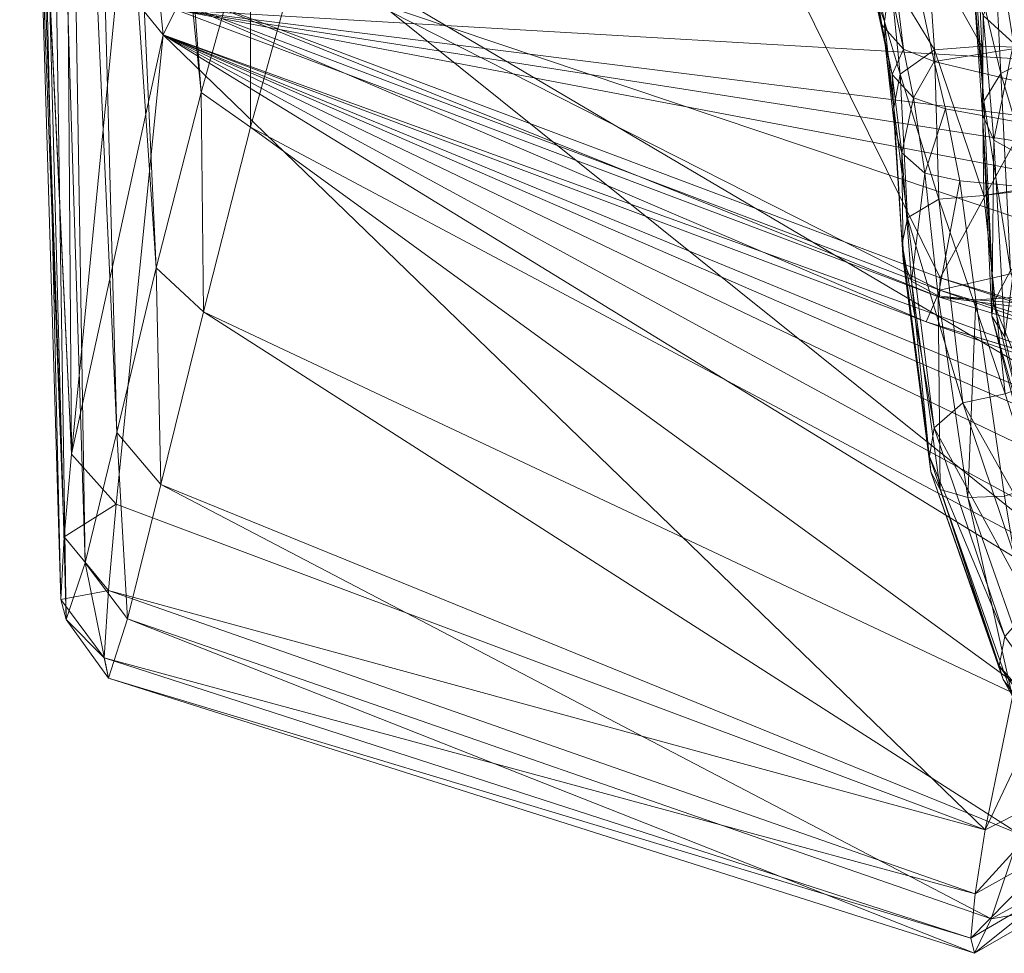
# Model space of a CAD drawing. Header units: inches. Extents: x 813 to 1305, y 19 to 194.
# Tile 41 of 256: x 1162.43 to 1163.94, y 58.33 to 59.76. Entities that reach past the tile are written whole.
import ezdxf

# ---------------------------------------------------------------- set-up
doc = ezdxf.new("R2010")
doc.units = ezdxf.units.IN
doc.header["$MEASUREMENT"] = 0
doc.layers.add('CET color Grey98', color=7, linetype='Continuous', true_color=0xfafafa)
doc.layers.add('CET color Grey99', color=7, linetype='Continuous', true_color=0xfcfcfc)
doc.layers.add('CET Default', color=7, linetype='Continuous')

# ---------------------------------------------------------------- blocks, each defined once
blk = doc.blocks.new('*C286')
at = {"layer": 'CET color Grey98', "linetype": 'Continuous', "lineweight": 0}
for points in [[(8.5073, 21.328, 15.9552), (8.5049, 21.299, 16.171), (8.6258, 21.3963, 15.9412), (8.5073, 21.328, 15.9552)], [(8.5049, 21.299, 16.171), (8.6315, 21.3731, 16.1784), (8.6258, 21.3963, 15.9412), (8.5049, 21.299, 16.171)], [(8.5073, 21.328, 15.9552), (8.6258, 21.3963, 15.9412), (8.6006, 21.3435, 15.7113), (8.5073, 21.328, 15.9552)], [(8.6006, 21.3435, 15.7113), (8.6258, 21.3963, 15.9412), (9.921, 20.8846, 15.6506), (8.6006, 21.3435, 15.7113)], [(8.6258, 21.3963, 15.9412), (9.9501, 20.9754, 15.9363), (9.921, 20.8846, 15.6506), (8.6258, 21.3963, 15.9412)], [(8.6258, 21.3963, 15.9412), (8.6315, 21.3731, 16.1784), (9.9501, 20.9754, 15.9363), (8.6258, 21.3963, 15.9412)], [(8.5049, 21.299, 16.171), (8.4923, 21.2313, 16.3781), (8.6315, 21.3731, 16.1784), (8.5049, 21.299, 16.171)], [(8.4923, 21.2313, 16.3781), (8.6249, 21.3052, 16.4073), (8.6315, 21.3731, 16.1784), (8.4923, 21.2313, 16.3781)], [(8.6315, 21.3731, 16.1784), (8.6249, 21.3052, 16.4073), (9.9566, 20.9442, 16.2378), (8.6315, 21.3731, 16.1784)], [(8.6315, 21.3731, 16.1784), (9.9566, 20.9442, 16.2378), (9.9501, 20.9754, 15.9363), (8.6315, 21.3731, 16.1784)], [(8.4909, 21.2838, 15.7438), (8.6006, 21.3435, 15.7113), (8.5568, 21.2143, 15.5172), (8.4909, 21.2838, 15.7438)], [(8.4909, 21.2838, 15.7438), (8.5073, 21.328, 15.9552), (8.6006, 21.3435, 15.7113), (8.4909, 21.2838, 15.7438)], [(8.5568, 21.2143, 15.5172), (8.6006, 21.3435, 15.7113), (9.8698, 20.6791, 15.4352), (8.5568, 21.2143, 15.5172)], [(8.6006, 21.3435, 15.7113), (9.921, 20.8846, 15.6506), (9.8698, 20.6791, 15.4352), (8.6006, 21.3435, 15.7113)], [(8.4923, 21.2313, 16.3781), (8.473, 21.1384, 16.5748), (8.6249, 21.3052, 16.4073), (8.4923, 21.2313, 16.3781)], [(8.473, 21.1384, 16.5748), (8.6093, 21.2074, 16.6251), (8.6249, 21.3052, 16.4073), (8.473, 21.1384, 16.5748)], [(8.6249, 21.3052, 16.4073), (8.6093, 21.2074, 16.6251), (9.9502, 20.8415, 16.5235), (8.6249, 21.3052, 16.4073)], [(8.6249, 21.3052, 16.4073), (9.9502, 20.8415, 16.5235), (9.9566, 20.9442, 16.2378), (8.6249, 21.3052, 16.4073)], [(8.3809, 21.2572, 41.0315), (8.3866, 21.2388, 41.066), (8.5822, 20.9775, 40.875), (8.3809, 21.2572, 41.0315)], [(8.3809, 21.2572, 41.0315), (8.5822, 20.9775, 40.875), (8.5681, 21.0018, 40.8216), (8.3809, 21.2572, 41.0315)], [(8.3866, 21.2388, 41.066), (8.3781, 21.1949, 41.1175), (8.5881, 20.9569, 40.9082), (8.3866, 21.2388, 41.066)], [(8.3866, 21.2388, 41.066), (8.5881, 20.9569, 40.9082), (8.5822, 20.9775, 40.875), (8.3866, 21.2388, 41.066)], [(7.0701, 21.0046, 17.6302), (6.0846, 21.227, 17.5186), (8.6998, 20.4307, 18.0492), (7.0701, 21.0046, 17.6302)], [(6.0846, 21.227, 17.5186), (7.504, 20.7929, 17.8769), (8.6998, 20.4307, 18.0492), (6.0846, 21.227, 17.5186)], [(8.5006, 21.0294, 15.3777), (8.5568, 21.2143, 15.5172), (9.8049, 20.4152, 15.2999), (8.5006, 21.0294, 15.3777)], [(8.5568, 21.2143, 15.5172), (9.8698, 20.6791, 15.4352), (9.8049, 20.4152, 15.2999), (8.5568, 21.2143, 15.5172)], [(8.473, 21.1384, 16.5748), (8.3885, 20.7403, 17.3458), (8.6093, 21.2074, 16.6251), (8.473, 21.1384, 16.5748)], [(8.3885, 20.7403, 17.3458), (8.5286, 20.8127, 17.397), (8.6093, 21.2074, 16.6251), (8.3885, 20.7403, 17.3458)], [(8.6093, 21.2074, 16.6251), (8.5286, 20.8127, 17.397), (9.8664, 19.9918, 18.2418), (8.6093, 21.2074, 16.6251)], [(8.6093, 21.2074, 16.6251), (9.9382, 20.7093, 16.7973), (9.9502, 20.8415, 16.5235), (8.6093, 21.2074, 16.6251)], [(9.9382, 20.7093, 16.7973), (8.6093, 21.2074, 16.6251), (9.8664, 19.9918, 18.2418), (9.9382, 20.7093, 16.7973)], [(8.3781, 21.1949, 41.1175), (8.5796, 20.9118, 40.9605), (8.5881, 20.9569, 40.9082), (8.3781, 21.1949, 41.1175)], [(8.4406, 20.8204, 15.2787), (8.5006, 21.0294, 15.3777), (9.7327, 20.1327, 15.2141), (8.4406, 20.8204, 15.2787)], [(8.5006, 21.0294, 15.3777), (9.8049, 20.4152, 15.2999), (9.7327, 20.1327, 15.2141), (8.5006, 21.0294, 15.3777)], [(8.0437, 20.741, 17.7565), (7.0701, 21.0046, 17.6302), (9.8664, 19.9918, 18.2418), (8.0437, 20.741, 17.7565)], [(7.0701, 21.0046, 17.6302), (8.6998, 20.4307, 18.0492), (9.8664, 19.9918, 18.2418), (7.0701, 21.0046, 17.6302)], [(8.5284, 21.0051, 40.775), (8.6361, 20.699, 40.606), (8.5798, 20.697, 40.5884), (8.5284, 21.0051, 40.775)], [(8.5284, 21.0051, 40.775), (8.5681, 21.0018, 40.8216), (8.6361, 20.699, 40.606), (8.5284, 21.0051, 40.775)], [(8.5681, 21.0018, 40.8216), (8.6784, 20.6871, 40.6477), (8.6361, 20.699, 40.606), (8.5681, 21.0018, 40.8216)], [(8.5681, 21.0018, 40.8216), (8.5822, 20.9775, 40.875), (8.6784, 20.6871, 40.6477), (8.5681, 21.0018, 40.8216)], [(8.5822, 20.9775, 40.875), (8.6926, 20.6597, 40.6987), (8.6784, 20.6871, 40.6477), (8.5822, 20.9775, 40.875)], [(8.5822, 20.9775, 40.875), (8.5881, 20.9569, 40.9082), (8.6926, 20.6597, 40.6987), (8.5822, 20.9775, 40.875)], [(9.921, 20.8846, 15.6506), (9.9501, 20.9754, 15.9363), (9.9858, 20.7992, 15.675), (9.921, 20.8846, 15.6506)], [(9.9501, 20.9754, 15.9363), (10.0147, 20.8859, 15.9454), (9.9858, 20.7992, 15.675), (9.9501, 20.9754, 15.9363)], [(9.9501, 20.9754, 15.9363), (9.9566, 20.9442, 16.2378), (10.0147, 20.8859, 15.9454), (9.9501, 20.9754, 15.9363)], [(8.5881, 20.9569, 40.9082), (8.5796, 20.9118, 40.9605), (8.6948, 20.6365, 40.7304), (8.5881, 20.9569, 40.9082)], [(8.5881, 20.9569, 40.9082), (8.6948, 20.6365, 40.7304), (8.6926, 20.6597, 40.6987), (8.5881, 20.9569, 40.9082)], [(9.9566, 20.9442, 16.2378), (9.9502, 20.8415, 16.5235), (10.023, 20.8554, 16.231), (9.9566, 20.9442, 16.2378)], [(9.9566, 20.9442, 16.2378), (10.023, 20.8554, 16.231), (10.0147, 20.8859, 15.9454), (9.9566, 20.9442, 16.2378)], [(8.5796, 20.9118, 40.9605), (8.5387, 20.8658, 40.988), (8.6875, 20.5928, 40.7843), (8.5796, 20.9118, 40.9605)], [(8.5796, 20.9118, 40.9605), (8.6875, 20.5928, 40.7843), (8.6948, 20.6365, 40.7304), (8.5796, 20.9118, 40.9605)], [(9.8698, 20.6791, 15.4352), (9.921, 20.8846, 15.6506), (9.9371, 20.5998, 15.4756), (9.8698, 20.6791, 15.4352)], [(9.921, 20.8846, 15.6506), (9.9858, 20.7992, 15.675), (9.9371, 20.5998, 15.4756), (9.921, 20.8846, 15.6506)], [(9.9858, 20.7992, 15.675), (10.0147, 20.8859, 15.9454), (10.0456, 18.8782, 16.501), (9.9858, 20.7992, 15.675)], [(10.0147, 20.8859, 15.9454), (10.0667, 18.9313, 16.5929), (10.0456, 18.8782, 16.501), (10.0147, 20.8859, 15.9454)], [(10.0147, 20.8859, 15.9454), (10.023, 20.8554, 16.231), (10.0667, 18.9313, 16.5929), (10.0147, 20.8859, 15.9454)], [(8.5387, 20.8658, 40.988), (8.4826, 20.841, 40.983), (8.6435, 20.5545, 40.8168), (8.5387, 20.8658, 40.988)], [(8.5387, 20.8658, 40.988), (8.6435, 20.5545, 40.8168), (8.6875, 20.5928, 40.7843), (8.5387, 20.8658, 40.988)], [(9.9502, 20.8415, 16.5235), (10.0179, 20.7594, 16.5028), (10.023, 20.8554, 16.231), (9.9502, 20.8415, 16.5235)], [(10.023, 20.8554, 16.231), (10.0179, 20.7594, 16.5028), (10.0799, 18.9576, 16.6973), (10.023, 20.8554, 16.231)], [(10.023, 20.8554, 16.231), (10.0799, 18.9576, 16.6973), (10.0667, 18.9313, 16.5929), (10.023, 20.8554, 16.231)], [(8.4826, 20.841, 40.983), (8.5791, 20.5408, 40.8167), (8.6435, 20.5545, 40.8168), (8.4826, 20.841, 40.983)], [(9.9502, 20.8415, 16.5235), (9.9382, 20.7093, 16.7973), (10.0179, 20.7594, 16.5028), (9.9502, 20.8415, 16.5235)], [(8.3805, 20.5992, 15.2105), (8.4406, 20.8204, 15.2787), (9.6537, 19.8472, 15.1445), (8.3805, 20.5992, 15.2105)], [(8.4406, 20.8204, 15.2787), (9.7327, 20.1327, 15.2141), (9.6537, 19.8472, 15.1445), (8.4406, 20.8204, 15.2787)], [(9.8664, 19.9918, 18.2418), (8.5286, 20.8127, 17.397), (8.4742, 20.7485, 17.5452), (9.8664, 19.9918, 18.2418)], [(7.504, 20.7929, 17.8769), (7.4859, 20.7429, 17.8966), (8.6789, 20.3819, 18.0693), (7.504, 20.7929, 17.8769)], [(8.6998, 20.4307, 18.0492), (7.504, 20.7929, 17.8769), (8.6789, 20.3819, 18.0693), (8.6998, 20.4307, 18.0492)], [(9.9371, 20.5998, 15.4756), (9.9858, 20.7992, 15.675), (10.0184, 18.8029, 16.4277), (9.9371, 20.5998, 15.4756)], [(9.9858, 20.7992, 15.675), (10.0456, 18.8782, 16.501), (10.0184, 18.8029, 16.4277), (9.9858, 20.7992, 15.675)], [(7.4829, 20.7567, 17.9988), (5.8569, 20.7423, 18.611), (8.6794, 20.393, 18.1724), (7.4829, 20.7567, 17.9988)], [(8.6781, 20.3631, 18.1111), (7.4813, 20.7256, 17.9378), (7.4829, 20.7567, 17.9988), (8.6781, 20.3631, 18.1111)], [(8.6794, 20.393, 18.1724), (8.6781, 20.3631, 18.1111), (7.4829, 20.7567, 17.9988), (8.6794, 20.393, 18.1724)], [(8.4742, 20.7485, 17.5452), (8.3652, 20.71, 17.6705), (9.8664, 19.9918, 18.2418), (8.4742, 20.7485, 17.5452)], [(9.9382, 20.7093, 16.7973), (10.0068, 20.6329, 16.7624), (10.0179, 20.7594, 16.5028), (9.9382, 20.7093, 16.7973)], [(10.0179, 20.7594, 16.5028), (10.0068, 20.6329, 16.7624), (10.0858, 18.9617, 16.806), (10.0179, 20.7594, 16.5028)], [(10.0179, 20.7594, 16.5028), (10.0858, 18.9617, 16.806), (10.0799, 18.9576, 16.6973), (10.0179, 20.7594, 16.5028)], [(5.8569, 20.7423, 18.611), (6.8105, 20.5307, 18.7256), (8.6794, 20.393, 18.1724), (5.8569, 20.7423, 18.611)], [(8.6789, 20.3819, 18.0693), (7.4859, 20.7429, 17.8966), (8.4137, 20.3207, 18.012), (8.6789, 20.3819, 18.0693)], [(8.2105, 20.7099, 17.742), (8.0437, 20.741, 17.7565), (9.8664, 19.9918, 18.2418), (8.2105, 20.7099, 17.742)], [(7.4813, 20.7256, 17.9378), (8.6781, 20.3631, 18.1111), (8.153, 19.404, 17.3369), (7.4813, 20.7256, 17.9378)], [(9.8664, 19.9918, 18.2418), (8.3652, 20.71, 17.6705), (8.2105, 20.7099, 17.742), (9.8664, 19.9918, 18.2418)], [(9.9382, 20.7093, 16.7973), (9.8664, 19.9918, 18.2418), (10.0068, 20.6329, 16.7624), (9.9382, 20.7093, 16.7973)], [(8.6239, 20.3971, 40.4077), (7.4692, 20.3239, 39.9251), (8.5798, 20.697, 40.5884), (8.6239, 20.3971, 40.4077)], [(8.5798, 20.697, 40.5884), (8.6361, 20.699, 40.606), (8.6239, 20.3971, 40.4077), (8.5798, 20.697, 40.5884)], [(8.6361, 20.699, 40.606), (8.6815, 20.3909, 40.4209), (8.6239, 20.3971, 40.4077), (8.6361, 20.699, 40.606)], [(8.6361, 20.699, 40.606), (8.6784, 20.6871, 40.6477), (8.6815, 20.3909, 40.4209), (8.6361, 20.699, 40.606)], [(8.6784, 20.6871, 40.6477), (8.7222, 20.3682, 40.4564), (8.6815, 20.3909, 40.4209), (8.6784, 20.6871, 40.6477)], [(8.6784, 20.6871, 40.6477), (8.6926, 20.6597, 40.6987), (8.7222, 20.3682, 40.4564), (8.6784, 20.6871, 40.6477)], [(9.8049, 20.4152, 15.2999), (9.8698, 20.6791, 15.4352), (9.877, 20.3481, 15.3485), (9.8049, 20.4152, 15.2999)], [(9.8698, 20.6791, 15.4352), (9.9371, 20.5998, 15.4756), (9.877, 20.3481, 15.3485), (9.8698, 20.6791, 15.4352)], [(8.6926, 20.6597, 40.6987), (8.735, 20.3356, 40.5042), (8.7222, 20.3682, 40.4564), (8.6926, 20.6597, 40.6987)], [(8.6926, 20.6597, 40.6987), (8.6948, 20.6365, 40.7304), (8.735, 20.3356, 40.5042), (8.6926, 20.6597, 40.6987)], [(8.6948, 20.6365, 40.7304), (8.6875, 20.5928, 40.7843), (8.7364, 20.3111, 40.5348), (8.6948, 20.6365, 40.7304)], [(8.6948, 20.6365, 40.7304), (8.7364, 20.3111, 40.5348), (8.735, 20.3356, 40.5042), (8.6948, 20.6365, 40.7304)], [(9.8664, 19.9918, 18.2418), (9.9355, 19.906, 18.2244), (10.0068, 20.6329, 16.7624), (9.8664, 19.9918, 18.2418)], [(10.0068, 20.6329, 16.7624), (9.9355, 19.906, 18.2244), (10.022, 18.6021, 18.0046), (10.0068, 20.6329, 16.7624)], [(10.0068, 20.6329, 16.7624), (10.0855, 18.9495, 16.9146), (10.0858, 18.9617, 16.806), (10.0068, 20.6329, 16.7624)], [(10.0855, 18.9495, 16.9146), (10.0068, 20.6329, 16.7624), (10.022, 18.6021, 18.0046), (10.0855, 18.9495, 16.9146)], [(8.3805, 20.5992, 15.2105), (9.6537, 19.8472, 15.1445), (5.7109, 9.8853, 12.6152), (8.3805, 20.5992, 15.2105)], [(9.877, 20.3481, 15.3485), (9.9371, 20.5998, 15.4756), (9.9881, 18.7147, 16.3719), (9.877, 20.3481, 15.3485)], [(9.9371, 20.5998, 15.4756), (10.0184, 18.8029, 16.4277), (9.9881, 18.7147, 16.3719), (9.9371, 20.5998, 15.4756)], [(8.6875, 20.5928, 40.7843), (8.6435, 20.5545, 40.8168), (8.7282, 20.2715, 40.5909), (8.6875, 20.5928, 40.7843)], [(8.6875, 20.5928, 40.7843), (8.7282, 20.2715, 40.5909), (8.7364, 20.3111, 40.5348), (8.6875, 20.5928, 40.7843)], [(8.6435, 20.5545, 40.8168), (8.5791, 20.5408, 40.8167), (8.6806, 20.2429, 40.6284), (8.6435, 20.5545, 40.8168)], [(8.6435, 20.5545, 40.8168), (8.6806, 20.2429, 40.6284), (8.7282, 20.2715, 40.5909), (8.6435, 20.5545, 40.8168)], [(8.5791, 20.5408, 40.8167), (7.388, 20.0864, 40.0639), (8.6116, 20.2372, 40.6318), (8.5791, 20.5408, 40.8167)], [(8.5791, 20.5408, 40.8167), (8.6116, 20.2372, 40.6318), (8.6806, 20.2429, 40.6284), (8.5791, 20.5408, 40.8167)], [(6.8105, 20.5307, 18.7256), (7.7527, 20.2809, 18.8561), (9.8466, 19.9535, 18.3686), (6.8105, 20.5307, 18.7256)], [(8.6794, 20.393, 18.1724), (6.8105, 20.5307, 18.7256), (9.8466, 19.9535, 18.3686), (8.6794, 20.393, 18.1724)], [(8.6998, 20.4307, 18.0492), (8.6789, 20.3819, 18.0693), (9.8419, 19.9421, 18.2617), (8.6998, 20.4307, 18.0492)], [(9.8664, 19.9918, 18.2418), (8.6998, 20.4307, 18.0492), (9.8419, 19.9421, 18.2617), (9.8664, 19.9918, 18.2418)], [(9.7327, 20.1327, 15.2141), (9.8049, 20.4152, 15.2999), (9.8084, 20.0797, 15.267), (9.7327, 20.1327, 15.2141)], [(9.8049, 20.4152, 15.2999), (9.877, 20.3481, 15.3485), (9.8084, 20.0797, 15.267), (9.8049, 20.4152, 15.2999)], [(8.6484, 20.2151, 40.2433), (7.4692, 20.3239, 39.9251), (8.6239, 20.3971, 40.4077), (8.6484, 20.2151, 40.2433)], [(8.6239, 20.3971, 40.4077), (8.6815, 20.3909, 40.4209), (8.6484, 20.2151, 40.2433), (8.6239, 20.3971, 40.4077)], [(8.6815, 20.3909, 40.4209), (8.7016, 20.2031, 40.255), (8.6484, 20.2151, 40.2433), (8.6815, 20.3909, 40.4209)], [(9.8449, 19.9236, 18.3084), (8.6781, 20.3631, 18.1111), (8.6794, 20.393, 18.1724), (9.8449, 19.9236, 18.3084)], [(9.8466, 19.9535, 18.3686), (9.8449, 19.9236, 18.3084), (8.6794, 20.393, 18.1724), (9.8466, 19.9535, 18.3686)], [(8.6815, 20.3909, 40.4209), (8.7222, 20.3682, 40.4564), (8.7016, 20.2031, 40.255), (8.6815, 20.3909, 40.4209)], [(8.6789, 20.3819, 18.0693), (8.4137, 20.3207, 18.012), (9.5565, 19.9367, 18.1895), (8.6789, 20.3819, 18.0693)], [(9.8419, 19.9421, 18.2617), (8.6789, 20.3819, 18.0693), (9.5565, 19.9367, 18.1895), (9.8419, 19.9421, 18.2617)], [(8.153, 19.404, 17.3369), (8.6781, 20.3631, 18.1111), (9.2817, 19.1446, 17.5506), (8.153, 19.404, 17.3369)], [(8.6781, 20.3631, 18.1111), (9.8449, 19.9236, 18.3084), (9.2817, 19.1446, 17.5506), (8.6781, 20.3631, 18.1111)], [(8.7222, 20.3682, 40.4564), (8.7371, 20.172, 40.2841), (8.7016, 20.2031, 40.255), (8.7222, 20.3682, 40.4564)], [(8.7222, 20.3682, 40.4564), (8.735, 20.3356, 40.5042), (8.7371, 20.172, 40.2841), (8.7222, 20.3682, 40.4564)], [(9.8084, 20.0797, 15.267), (9.877, 20.3481, 15.3485), (9.9568, 18.6194, 16.3289), (9.8084, 20.0797, 15.267)], [(9.877, 20.3481, 15.3485), (9.9881, 18.7147, 16.3719), (9.9568, 18.6194, 16.3289), (9.877, 20.3481, 15.3485)], [(8.735, 20.3356, 40.5042), (8.7364, 20.3111, 40.5348), (8.7481, 20.1329, 40.3229), (8.735, 20.3356, 40.5042)], [(8.735, 20.3356, 40.5042), (8.7481, 20.1329, 40.3229), (8.7371, 20.172, 40.2841), (8.735, 20.3356, 40.5042)], [(8.6702, 20.1046, 40.0239), (7.4692, 20.3239, 39.9251), (8.6484, 20.2151, 40.2433), (8.6702, 20.1046, 40.0239)], [(8.6875, 20.0323, 39.7878), (7.4692, 20.3239, 39.9251), (8.6702, 20.1046, 40.0239), (8.6875, 20.0323, 39.7878)], [(7.559, 19.8502, 38.1123), (7.4692, 20.3239, 39.9251), (8.6875, 20.0323, 39.7878), (7.559, 19.8502, 38.1123)], [(8.7364, 20.3111, 40.5348), (8.7282, 20.2715, 40.5909), (8.7491, 20.1029, 40.3477), (8.7364, 20.3111, 40.5348)], [(8.7364, 20.3111, 40.5348), (8.7491, 20.1029, 40.3477), (8.7481, 20.1329, 40.3229), (8.7364, 20.3111, 40.5348)], [(9.8466, 19.9535, 18.3686), (7.7527, 20.2809, 18.8561), (8.0417, 20.1799, 18.9292), (9.8466, 19.9535, 18.3686)], [(8.7282, 20.2715, 40.5909), (8.6806, 20.2429, 40.6284), (8.7395, 20.0517, 40.3935), (8.7282, 20.2715, 40.5909)], [(8.7282, 20.2715, 40.5909), (8.7395, 20.0517, 40.3935), (8.7491, 20.1029, 40.3477), (8.7282, 20.2715, 40.5909)], [(7.388, 20.0864, 40.0639), (7.4238, 20.0417, 39.9192), (8.6116, 20.2372, 40.6318), (7.388, 20.0864, 40.0639)], [(8.6116, 20.2372, 40.6318), (7.4238, 20.0417, 39.9192), (8.6144, 20.0091, 40.4219), (8.6116, 20.2372, 40.6318)], [(8.6806, 20.2429, 40.6284), (8.6116, 20.2372, 40.6318), (8.6871, 20.0144, 40.4219), (8.6806, 20.2429, 40.6284)], [(8.6116, 20.2372, 40.6318), (8.6144, 20.0091, 40.4219), (8.6871, 20.0144, 40.4219), (8.6116, 20.2372, 40.6318)], [(8.6806, 20.2429, 40.6284), (8.6871, 20.0144, 40.4219), (8.7395, 20.0517, 40.3935), (8.6806, 20.2429, 40.6284)], [(8.6484, 20.2151, 40.2433), (8.7016, 20.2031, 40.255), (8.6702, 20.1046, 40.0239), (8.6484, 20.2151, 40.2433)], [(8.7016, 20.2031, 40.255), (8.7189, 20.0879, 40.0352), (8.6702, 20.1046, 40.0239), (8.7016, 20.2031, 40.255)], [(8.7016, 20.2031, 40.255), (8.7371, 20.172, 40.2841), (8.7189, 20.0879, 40.0352), (8.7016, 20.2031, 40.255)], [(9.8466, 19.9535, 18.3686), (8.0417, 20.1799, 18.9292), (8.2692, 20.0453, 19.0963), (9.8466, 19.9535, 18.3686)], [(8.7371, 20.172, 40.2841), (8.7516, 20.0523, 40.0572), (8.7189, 20.0879, 40.0352), (8.7371, 20.172, 40.2841)], [(8.7371, 20.172, 40.2841), (8.7481, 20.1329, 40.3229), (8.7516, 20.0523, 40.0572), (8.7371, 20.172, 40.2841)], [(8.7481, 20.1329, 40.3229), (8.7491, 20.1029, 40.3477), (8.7625, 20.007, 40.0818), (8.7481, 20.1329, 40.3229)], [(8.7481, 20.1329, 40.3229), (8.7625, 20.007, 40.0818), (8.7516, 20.0523, 40.0572), (8.7481, 20.1329, 40.3229)], [(9.6537, 19.8472, 15.1445), (9.7327, 20.1327, 15.2141), (9.7328, 19.8084, 15.2023), (9.6537, 19.8472, 15.1445)], [(9.7327, 20.1327, 15.2141), (9.8084, 20.0797, 15.267), (9.7328, 19.8084, 15.2023), (9.7327, 20.1327, 15.2141)], [(8.6702, 20.1046, 40.0239), (8.7189, 20.0879, 40.0352), (8.6875, 20.0323, 39.7878), (8.6702, 20.1046, 40.0239)], [(8.7491, 20.1029, 40.3477), (8.7395, 20.0517, 40.3935), (8.7637, 19.9711, 40.1009), (8.7491, 20.1029, 40.3477)], [(8.7491, 20.1029, 40.3477), (8.7637, 19.9711, 40.1009), (8.7625, 20.007, 40.0818), (8.7491, 20.1029, 40.3477)], [(8.7189, 20.0879, 40.0352), (8.7346, 20.0134, 39.7955), (8.6875, 20.0323, 39.7878), (8.7189, 20.0879, 40.0352)], [(8.7189, 20.0879, 40.0352), (8.7516, 20.0523, 40.0572), (8.7346, 20.0134, 39.7955), (8.7189, 20.0879, 40.0352)], [(9.7328, 19.8084, 15.2023), (9.8084, 20.0797, 15.267), (9.9255, 18.5204, 16.295), (9.7328, 19.8084, 15.2023)], [(9.8084, 20.0797, 15.267), (9.9568, 18.6194, 16.3289), (9.9255, 18.5204, 16.295), (9.8084, 20.0797, 15.267)], [(8.6144, 20.0091, 40.4219), (7.4238, 20.0417, 39.9192), (8.621, 19.8615, 40.1493), (8.6144, 20.0091, 40.4219)], [(8.621, 19.8615, 40.1493), (7.4238, 20.0417, 39.9192), (8.6359, 19.7692, 39.8524), (8.621, 19.8615, 40.1493)], [(8.6359, 19.7692, 39.8524), (7.4238, 20.0417, 39.9192), (8.7025, 19.2998, 38.0488), (8.6359, 19.7692, 39.8524)], [(7.4238, 20.0417, 39.9192), (7.4769, 19.561, 38.1091), (8.7025, 19.2998, 38.0488), (7.4238, 20.0417, 39.9192)], [(9.8466, 19.9535, 18.3686), (8.2692, 20.0453, 19.0963), (8.3792, 19.8981, 19.3496), (9.8466, 19.9535, 18.3686)], [(8.7395, 20.0517, 40.3935), (8.6871, 20.0144, 40.4219), (8.7541, 19.9039, 40.1318), (8.7395, 20.0517, 40.3935)], [(8.7516, 20.0523, 40.0572), (8.7673, 19.9761, 39.8073), (8.7346, 20.0134, 39.7955), (8.7516, 20.0523, 40.0572)], [(8.7395, 20.0517, 40.3935), (8.7541, 19.9039, 40.1318), (8.7637, 19.9711, 40.1009), (8.7395, 20.0517, 40.3935)], [(8.7516, 20.0523, 40.0572), (8.7625, 20.007, 40.0818), (8.7673, 19.9761, 39.8073), (8.7516, 20.0523, 40.0572)], [(8.7898, 19.5561, 37.9912), (7.559, 19.8502, 38.1123), (8.6875, 20.0323, 39.7878), (8.7898, 19.5561, 37.9912)], [(8.6875, 20.0323, 39.7878), (8.7346, 20.0134, 39.7955), (8.7898, 19.5561, 37.9912), (8.6875, 20.0323, 39.7878)], [(8.6871, 20.0144, 40.4219), (8.6144, 20.0091, 40.4219), (8.6978, 19.8608, 40.1514), (8.6871, 20.0144, 40.4219)], [(8.6144, 20.0091, 40.4219), (8.621, 19.8615, 40.1493), (8.6978, 19.8608, 40.1514), (8.6144, 20.0091, 40.4219)], [(8.6871, 20.0144, 40.4219), (8.6978, 19.8608, 40.1514), (8.7541, 19.9039, 40.1318), (8.6871, 20.0144, 40.4219)], [(8.7346, 20.0134, 39.7955), (8.8364, 19.5367, 37.9984), (8.7898, 19.5561, 37.9912), (8.7346, 20.0134, 39.7955)], [(8.7346, 20.0134, 39.7955), (8.7673, 19.9761, 39.8073), (8.8364, 19.5367, 37.9984), (8.7346, 20.0134, 39.7955)], [(8.7625, 20.007, 40.0818), (8.7637, 19.9711, 40.1009), (8.779, 19.9279, 39.8207), (8.7625, 20.007, 40.0818)], [(8.7625, 20.007, 40.0818), (8.779, 19.9279, 39.8207), (8.7673, 19.9761, 39.8073), (8.7625, 20.007, 40.0818)], [(9.8664, 19.9918, 18.2418), (9.8419, 19.9421, 18.2617), (9.876, 19.895, 18.2616), (9.8664, 19.9918, 18.2418)], [(9.9355, 19.906, 18.2244), (9.8664, 19.9918, 18.2418), (9.876, 19.895, 18.2616), (9.9355, 19.906, 18.2244)], [(8.7637, 19.9711, 40.1009), (8.7541, 19.9039, 40.1318), (8.78, 19.8881, 39.8327), (8.7637, 19.9711, 40.1009)], [(8.7637, 19.9711, 40.1009), (8.78, 19.8881, 39.8327), (8.779, 19.9279, 39.8207), (8.7637, 19.9711, 40.1009)], [(8.7673, 19.9761, 39.8073), (8.8693, 19.4993, 38.009), (8.8364, 19.5367, 37.9984), (8.7673, 19.9761, 39.8073)], [(8.7673, 19.9761, 39.8073), (8.779, 19.9279, 39.8207), (8.8693, 19.4993, 38.009), (8.7673, 19.9761, 39.8073)]]:
    blk.add_3dface(points, dxfattribs=at)
at = {"layer": 'CET color Grey99', "linetype": 'Continuous', "lineweight": 0}
for points in [[(8.5991, 20.4218, 40.9278), (8.5206, 20.729, 41.0965), (8.5188, 20.7087, 41.133), (8.5991, 20.4218, 40.9278)], [(8.5991, 20.4218, 40.9278), (8.5793, 20.4537, 40.8566), (8.5206, 20.729, 41.0965), (8.5991, 20.4218, 40.9278)], [(8.5968, 20.4014, 40.9641), (8.5188, 20.7087, 41.133), (8.4942, 20.6547, 41.1964), (8.5968, 20.4014, 40.9641)], [(8.5968, 20.4014, 40.9641), (8.5991, 20.4218, 40.9278), (8.5188, 20.7087, 41.133), (8.5968, 20.4014, 40.9641)], [(8.571, 20.352, 41.0299), (8.5968, 20.4014, 40.9641), (8.4942, 20.6547, 41.1964), (8.571, 20.352, 41.0299)], [(8.5965, 20.1527, 40.6766), (8.544, 20.1817, 40.6248), (8.5793, 20.4537, 40.8566), (8.5965, 20.1527, 40.6766)], [(8.5965, 20.1527, 40.6766), (8.5793, 20.4537, 40.8566), (8.5991, 20.4218, 40.9278), (8.5965, 20.1527, 40.6766)], [(8.6138, 20.1136, 40.7434), (8.5965, 20.1527, 40.6766), (8.5991, 20.4218, 40.9278), (8.6138, 20.1136, 40.7434)], [(8.6138, 20.1136, 40.7434), (8.5991, 20.4218, 40.9278), (8.5968, 20.4014, 40.9641), (8.6138, 20.1136, 40.7434)], [(8.6117, 20.0932, 40.7796), (8.5968, 20.4014, 40.9641), (8.571, 20.352, 41.0299), (8.6117, 20.0932, 40.7796)], [(8.6117, 20.0932, 40.7796), (8.6138, 20.1136, 40.7434), (8.5968, 20.4014, 40.9641), (8.6117, 20.0932, 40.7796)], [(8.5858, 20.0508, 40.8493), (8.571, 20.352, 41.0299), (8.5093, 20.3065, 41.0709), (8.5858, 20.0508, 40.8493)], [(8.5858, 20.0508, 40.8493), (8.6117, 20.0932, 40.7796), (8.571, 20.352, 41.0299), (8.5858, 20.0508, 40.8493)], [(8.5229, 20.0196, 40.8983), (8.5858, 20.0508, 40.8493), (8.5093, 20.3065, 41.0709), (8.5229, 20.0196, 40.8983)], [(8.5662, 20.0042, 40.4682), (8.544, 20.1817, 40.6248), (8.5965, 20.1527, 40.6766), (8.5662, 20.0042, 40.4682)], [(8.6127, 19.9621, 40.5107), (8.5662, 20.0042, 40.4682), (8.5965, 20.1527, 40.6766), (8.6127, 19.9621, 40.5107)], [(8.6127, 19.9621, 40.5107), (8.5965, 20.1527, 40.6766), (8.6138, 20.1136, 40.7434), (8.6127, 19.9621, 40.5107)], [(8.6276, 19.9124, 40.565), (8.6138, 20.1136, 40.7434), (8.6117, 20.0932, 40.7796), (8.6276, 19.9124, 40.565)], [(8.6276, 19.9124, 40.565), (8.6127, 19.9621, 40.5107), (8.6138, 20.1136, 40.7434), (8.6276, 19.9124, 40.565)], [(8.6259, 19.8838, 40.5946), (8.6117, 20.0932, 40.7796), (8.5858, 20.0508, 40.8493), (8.6259, 19.8838, 40.5946)], [(8.6259, 19.8838, 40.5946), (8.6276, 19.9124, 40.565), (8.6117, 20.0932, 40.7796), (8.6259, 19.8838, 40.5946)], [(8.5966, 19.8259, 40.6516), (8.5858, 20.0508, 40.8493), (8.5229, 20.0196, 40.8983), (8.5966, 19.8259, 40.6516)], [(8.5966, 19.8259, 40.6516), (8.6259, 19.8838, 40.5946), (8.5858, 20.0508, 40.8493), (8.5966, 19.8259, 40.6516)], [(8.5262, 19.7811, 40.69), (8.5966, 19.8259, 40.6516), (8.5229, 20.0196, 40.8983), (8.5262, 19.7811, 40.69)], [(8.5836, 19.8956, 40.261), (8.5185, 19.9205, 40.2434), (8.5662, 20.0042, 40.4682), (8.5836, 19.8956, 40.261)], [(8.5836, 19.8956, 40.261), (8.5662, 20.0042, 40.4682), (8.6127, 19.9621, 40.5107), (8.5836, 19.8956, 40.261)]]:
    blk.add_3dface(points, dxfattribs=at)
blk = doc.blocks.new('*C200')
at = {"layer": 'CET Default', "linetype": 'Continuous', "lineweight": 0, "rotation": 179.9999999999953}
blk.add_blockref('*C286', (373.7957, 892.8549), dxfattribs=at)

msp = doc.modelspace()

# ---------------------------------------------------------------- block references
at = {"layer": 'CET Default', "linetype": 'Continuous', "lineweight": 0}
msp.add_blockref('*C200', (798.7199, -813.1289), dxfattribs=at)

doc.saveas('drawing.dxf')
